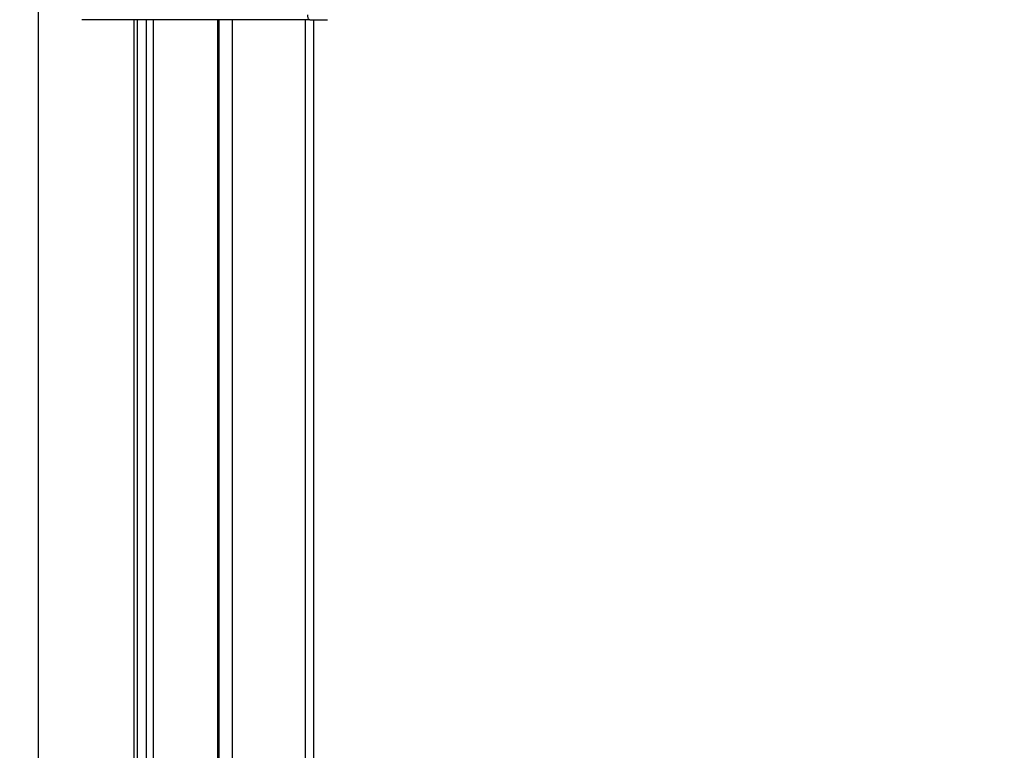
# Model space of a CAD drawing. Header units: millimetres. Extents: x 20 to 22981, y 40 to 19992.
# Tile 41 of 153: x 6803 to 7213, y 6105 to 6410. Entities that reach past the tile are written whole.
import ezdxf

# ---------------------------------------------------------------- set-up
doc = ezdxf.new("R2010")
doc.units = ezdxf.units.MM
doc.header["$LTSCALE"] = 2
doc.layers.add('COMPONENT_GEOMETRY', color=7, linetype='Continuous')
doc.styles.add('SLDTEXTSTYLE0', font='TXT', dxfattribs={"width": 0.75})
doc.dimstyles.new('SLDDIMSTYLE1', dxfattribs={"dimtxt": 100, "dimasz": 6.604, "dimexe": 0, "dimexo": 0.0625, "dimgap": 25, "dimtad": 0, "dimtih": 1, "dimtoh": 1, "dimdec": 1, "dimrnd": 1e-09, "dimzin": 12, "dimdsep": 46, "dimtxsty": 'SLDTEXTSTYLE0', "dimsah": 1, "dimcen": 0.09, "dimadec": 0, "dimazin": 3, "dimtfac": 1, "dimtdec": 1, "dimtofl": 0, "dimtmove": 0, "dimatfit": 3, "dimfxl": 1, "dimfrac": 2, "dimtolj": 1, "dimtzin": 12, "dimarcsym": 0})

# ---------------------------------------------------------------- blocks, each defined once
blk = doc.blocks.new('_D_4')
at = {"layer": 'COMPONENT_GEOMETRY', "color": 7}
for p, q in [((6756.77, 7959.49), (789.12, 7959.49)), ((795.47, 7959.49), (795.47, 5203.33)), ((595.4, 5183.02), (564.93, 5183.02)), ((564.93, 5183.02), (564.93, 5024.27)), ((995.54, 5183.02), (1026.01, 5183.02)), ((1026.01, 5183.02), (1026.01, 5024.27)), ((564.93, 5024.27), (595.4, 5024.27)), ((1026.01, 5024.27), (995.54, 5024.27)), ((795.47, 2118.49), (795.47, 4874.65)), ((6930.95, 2118.49), (789.12, 2118.49))]:
    blk.add_line(p, q, dxfattribs=at)
for points in [[(795.47, 7959.49), (794.45, 7952.89), (796.48, 7952.89)], [(795.47, 2118.49), (796.48, 2125.1), (794.45, 2125.1)]]:
    blk.add_solid(points, dxfattribs=at)
at = {"layer": 'COMPONENT_GEOMETRY', "color": 7, "char_height": 100, "attachment_point": 1, "style": 'SLDTEXTSTYLE0'}
for s, insert in [('9\'6.98"', (595.4, 5153.18)), ('2920.5mm', (467.27, 5003.56))]:
    blk.add_mtext(s, dxfattribs=dict(at, insert=insert))
blk = doc.blocks.new('_D_5')
at = {"layer": 'COMPONENT_GEOMETRY', "color": 7}
for p, q in [((10523.29, 6612.47), (10523.29, 4529.82)), ((10323.22, 4509.51), (10292.75, 4509.51)), ((10292.75, 4509.51), (10292.75, 4350.76)), ((10723.36, 4509.51), (10753.83, 4509.51)), ((10753.83, 4509.51), (10753.83, 4350.76)), ((10292.75, 4350.76), (10323.22, 4350.76)), ((10753.83, 4350.76), (10723.36, 4350.76)), ((10523.29, 2118.49), (10523.29, 4201.14)), ((7030.65, 2118.49), (10529.64, 2118.49))]:
    blk.add_line(p, q, dxfattribs=at)
for points in [[(10523.29, 6612.47), (10522.28, 6605.86), (10524.31, 6605.86)], [(10523.29, 2118.49), (10524.31, 2125.1), (10522.28, 2125.1)]]:
    blk.add_solid(points, dxfattribs=at)
at = {"layer": 'COMPONENT_GEOMETRY', "color": 7, "char_height": 100, "attachment_point": 1, "style": 'SLDTEXTSTYLE0'}
for s, insert in [('7\'4.46"', (10323.22, 4479.66)), ('2247mm', (10250.52, 4330.05))]:
    blk.add_mtext(s, dxfattribs=dict(at, insert=insert))

msp = doc.modelspace()

# ---------------------------------------------------------------- linework, layer by layer
at = {"color": 8, "linetype": 'Continuous', "lineweight": 25}
for p, q in [((6810.34, 7939.49), (6810.34, 2191.49)), ((6850.44, 5896.68), (6850.44, 6410.02)), ((6855.6, 5904.38), (6855.6, 6410.02)), ((6858.39, 6410.02), (6858.39, 5907.33)), ((6885.34, 5911.81), (6885.34, 6410.02)), ((6891.35, 6410.02), (6891.35, 5908.62)), ((6921.84, 5905.15), (6921.84, 6410.02))]:
    msp.add_line(p, q, dxfattribs=at)
at = {"color": 7, "linetype": 'Continuous', "lineweight": 25}
for p, q in [((6842.64, 6410.02), (6828.63, 6410.02)), ((6850.02, 6410.02), (6842.64, 6410.02)), ((6851.8, 6410.02), (6850.02, 6410.02)), ((6916.62, 6410.02), (6851.8, 6410.02)), ((6851.82, 5899.09), (6851.82, 6410.02)), ((6885.92, 5911.58), (6885.92, 6410.02)), ((6923.65, 6410.02), (6916.62, 6410.02)), ((6923.65, 6410.02), (6931.03, 6410.02)), ((6925.18, 6410.02), (6925.18, 5905.35))]:
    msp.add_line(p, q, dxfattribs=at)
at = {"color": 7, "linetype": 'Continuous', "lineweight": 25, "flags": 128}
msp.add_lwpolyline([(6923.65, 6410.02), (6923.49, 6410.06), (6923.35, 6410.17), (6923.21, 6410.36), (6923.09, 6410.61), (6923, 6410.91), (6922.93, 6411.26), (6922.88, 6411.63), (6922.87, 6412.02)], dxfattribs=at)
at = {"color": 8, "linetype": 'Continuous', "lineweight": 25, "flags": 128}
msp.add_lwpolyline([(6851.8, 6410.02), (6852.04, 6410.06), (6852.24, 6410.15)], dxfattribs=at)

# ---------------------------------------------------------------- dimensions: what is measured, and where the dimension line sits
at = {"layer": 'COMPONENT_GEOMETRY', "color": 7}
for base, p1, p2, picture, middle in [((795.47, 7959.49), (6933.49, 2118.49), (6759.31, 7959.49), '_D_4', (795.47, 5038.99)), ((10523.29, 6612.47), (7028.11, 2118.49), (12075.31, 6612.47), '_D_5', (10523.29, 4365.48))]:
    dim = msp.add_linear_dim(base=base, p1=p1, p2=p2, angle=90, dimstyle='SLDDIMSTYLE1', dxfattribs=at)
    dim.commit()
    dim.dimension.update_dxf_attribs({"geometry": picture, "text_midpoint": middle, "dimtype": 160})

doc.saveas('drawing.dxf')
